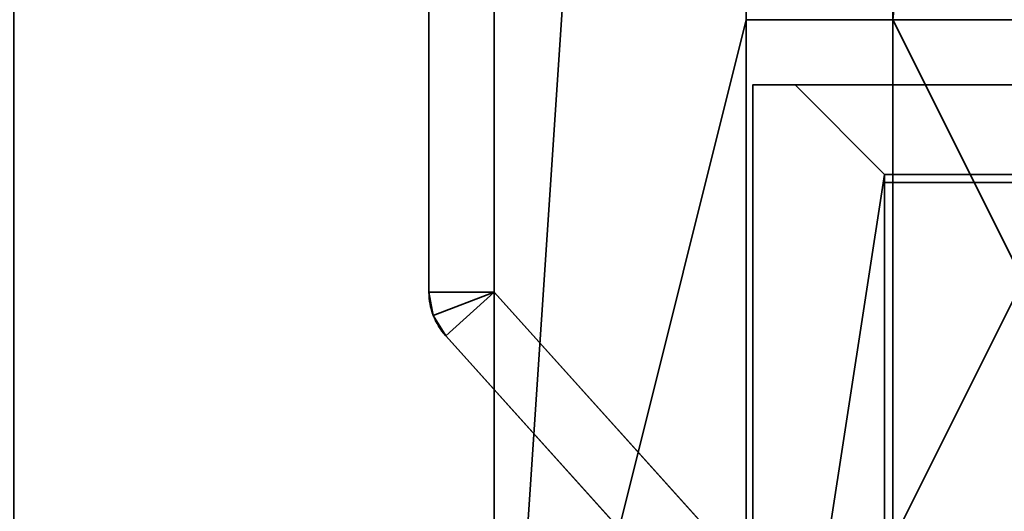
# Model space of a CAD drawing. Header units: millimetres. Extents: x -490 to 6690, y -115 to 152.
# Tile 246 of 256: x 1110 to 1140, y 6 to 21. Entities that reach past the tile are written whole.
import ezdxf

# ---------------------------------------------------------------- set-up
doc = ezdxf.new("R2010")
doc.units = ezdxf.units.MM
doc.layers.add('151', color=253, linetype='Continuous')

# ---------------------------------------------------------------- blocks, each defined once
blk = doc.blocks.new('UG_SURFACE_002')
at = {"layer": '151', "color": 252, "linetype": 'Continuous', "lineweight": 35}
for points in [[(2040, -6.2, 2202.5), (2040, 133.2, 2202.5), (960, 133.2, 2202.5), (960, -6.2, 2202.5)], [(1110, -6.2, 2052.5), (1110, 133.2, 2052.5), (1890, 133.2, 2052.5), (1890, -6.2, 2052.5)]]:
    blk.add_3dface(points, dxfattribs=at)
blk = doc.blocks.new('UG_SURFACE_124')
at = {"layer": '151', "color": 252, "linetype": 'Continuous', "lineweight": 35}
for points in [[(1122.75, 12.635, 1008.25), (1122.75, 36, 1008.25), (1124.75, 36, 1008.25), (1124.75, 12.635, 1008.25)], [(1124.75, 12.635, 1172.25), (1124.75, 36, 1172.25), (1122.75, 36, 1172.25), (1122.75, 12.635, 1172.25)], [(1122.75, 36, 1008.25), (1122.75, 12.635, 1008.25), (1122.75, 12.635, 1020.25), (1122.75, 23.75, 1020.25)], [(1122.75, 23.75, 1160.25), (1122.75, 12.635, 1160.25), (1122.75, 12.635, 1172.25), (1122.75, 36, 1172.25)], [(1124.75, 36, 1172.25), (1124.75, 12.635, 1172.25), (1124.75, 12.635, 1160.25), (1124.75, 23.75, 1160.25)], [(1124.75, 23.75, 1020.25), (1124.75, 12.635, 1020.25), (1124.75, 12.635, 1008.25), (1124.75, 36, 1008.25)], [(1124.75, 12.635, 1020.25), (1124.75, 23.75, 1020.25), (1122.75, 23.75, 1020.25), (1122.75, 12.635, 1020.25)], [(1122.75, 12.635, 1160.25), (1122.75, 23.75, 1160.25), (1124.75, 23.75, 1160.25), (1124.75, 12.635, 1160.25)], [(1122.75, 23.75, 1084.25), (1122.75, 12.635, 1084.25), (1122.75, 12.635, 1096.25), (1122.75, 23.75, 1096.25)], [(1122.75, 12.635, 1084.25), (1122.75, 23.75, 1084.25), (1124.75, 23.75, 1084.25), (1124.75, 12.635, 1084.25)], [(1124.75, 12.635, 1096.25), (1124.75, 23.75, 1096.25), (1122.75, 23.75, 1096.25), (1122.75, 12.635, 1096.25)], [(1124.75, 23.75, 1096.25), (1124.75, 12.635, 1096.25), (1124.75, 12.635, 1084.25), (1124.75, 23.75, 1084.25)], [(1122.883, 11.918, 1008.25), (1122.883, 11.918, 1020.25), (1122.75, 12.635, 1020.25), (1122.75, 12.635, 1008.25)], [(1124.75, 12.635, 1008.25), (1122.883, 11.918, 1008.25), (1122.75, 12.635, 1008.25)], [(1122.75, 12.635, 1020.25), (1122.883, 11.918, 1020.25), (1124.75, 12.635, 1020.25)], [(1122.75, 12.635, 1172.25), (1122.883, 11.918, 1172.25), (1124.75, 12.635, 1172.25)], [(1122.883, 11.918, 1160.25), (1122.883, 11.918, 1172.25), (1122.75, 12.635, 1172.25), (1122.75, 12.635, 1160.25)], [(1124.75, 12.635, 1160.25), (1122.883, 11.918, 1160.25), (1122.75, 12.635, 1160.25)], [(1122.883, 11.918, 1084.25), (1122.883, 11.918, 1096.25), (1122.75, 12.635, 1096.25), (1122.75, 12.635, 1084.25)], [(1124.75, 12.635, 1084.25), (1122.883, 11.918, 1084.25), (1122.75, 12.635, 1084.25)], [(1122.75, 12.635, 1096.25), (1122.883, 11.918, 1096.25), (1124.75, 12.635, 1096.25)], [(1123.264, 11.297, 1008.25), (1122.883, 11.918, 1008.25), (1124.75, 12.635, 1008.25)], [(1124.75, 12.635, 1020.25), (1122.883, 11.918, 1020.25), (1123.264, 11.297, 1020.25)], [(1124.75, 12.635, 1172.25), (1122.883, 11.918, 1172.25), (1123.264, 11.297, 1172.25)], [(1123.264, 11.297, 1160.25), (1122.883, 11.918, 1160.25), (1124.75, 12.635, 1160.25)], [(1123.264, 11.297, 1084.25), (1122.883, 11.918, 1084.25), (1124.75, 12.635, 1084.25)], [(1124.75, 12.635, 1096.25), (1122.883, 11.918, 1096.25), (1123.264, 11.297, 1096.25)], [(1130.75, 2.982, 1008.25), (1123.264, 11.297, 1008.25), (1124.75, 12.635, 1008.25), (1132.236, 4.321, 1008.25)], [(1132.236, 4.321, 1020.25), (1124.75, 12.635, 1020.25), (1123.264, 11.297, 1020.25), (1130.75, 2.982, 1020.25)], [(1132.236, 4.321, 1172.25), (1124.75, 12.635, 1172.25), (1123.264, 11.297, 1172.25), (1130.75, 2.982, 1172.25)], [(1130.75, 2.982, 1160.25), (1123.264, 11.297, 1160.25), (1124.75, 12.635, 1160.25), (1132.236, 4.321, 1160.25)], [(1130.75, 2.982, 1084.25), (1123.264, 11.297, 1084.25), (1124.75, 12.635, 1084.25), (1132.236, 4.321, 1084.25)], [(1132.236, 4.321, 1096.25), (1124.75, 12.635, 1096.25), (1123.264, 11.297, 1096.25), (1130.75, 2.982, 1096.25)], [(1132.236, 4.321, 1020.25), (1132.236, 4.321, 1008.25), (1124.75, 12.635, 1008.25), (1124.75, 12.635, 1020.25)], [(1124.75, 12.635, 1160.25), (1124.75, 12.635, 1172.25), (1132.236, 4.321, 1172.25), (1132.236, 4.321, 1160.25)], [(1132.236, 4.321, 1096.25), (1132.236, 4.321, 1084.25), (1124.75, 12.635, 1084.25), (1124.75, 12.635, 1096.25)], [(1123.264, 11.297, 1008.25), (1123.264, 11.297, 1020.25), (1122.883, 11.918, 1020.25), (1122.883, 11.918, 1008.25)], [(1123.264, 11.297, 1160.25), (1123.264, 11.297, 1172.25), (1122.883, 11.918, 1172.25), (1122.883, 11.918, 1160.25)], [(1123.264, 11.297, 1084.25), (1123.264, 11.297, 1096.25), (1122.883, 11.918, 1096.25), (1122.883, 11.918, 1084.25)], [(1123.264, 11.297, 1020.25), (1123.264, 11.297, 1008.25), (1130.75, 2.982, 1008.25), (1130.75, 2.982, 1020.25)], [(1130.75, 2.982, 1160.25), (1130.75, 2.982, 1172.25), (1123.264, 11.297, 1172.25), (1123.264, 11.297, 1160.25)], [(1123.264, 11.297, 1096.25), (1123.264, 11.297, 1084.25), (1130.75, 2.982, 1084.25), (1130.75, 2.982, 1096.25)]]:
    blk.add_3dface(points, dxfattribs=at)
blk = doc.blocks.new('UG_SURFACE_131')
at = {"layer": '151', "color": 254, "linetype": 'Continuous', "lineweight": 35}
for points in [[(1124.75, 136.75, 2032.75), (1124.75, -10, 2032.75), (1132.5, 106, 2025)], [(1132.5, 106, -7.5), (1124.75, -10, -7.5), (1124.75, 136.75, -7.5)], [(1124.75, -10, 2032.75), (1124.75, 136.75, 2032.75), (1124.75, 136.75, -7.5), (1124.75, -10, -7.5)], [(1137, 106, 2020.5), (1137, 21, 2020.5), (1148.75, 131.75, 2008.75), (1148.702, 132.05, 2008.798)], [(1141, 13, 2016.5), (1145, 13, 2012.5), (1148.75, 131.75, 2008.75), (1137, 21, 2020.5)], [(1148.75, 131.75, -7.5), (1148.75, 5, -7.5), (1137, 106, -7.5)], [(1132.5, 21, 2025), (1132.5, 106, 2025), (1124.75, -10, 2032.75)], [(1124.75, -10, -7.5), (1132.5, 106, -7.5), (1132.5, 21, -7.5)], [(1132.5, 21, 2025), (1137, 21, 2020.5), (1137, 106, 2020.5), (1132.5, 106, 2025)], [(1132.5, 106, -7.5), (1137, 106, -7.5), (1137, 21, -7.5), (1132.5, 21, -7.5)], [(1137, 21, -7.5), (1137, 106, -7.5), (1145, 13, -7.5), (1141, 13, -7.5)], [(1145, 13, -7.5), (1137, 106, -7.5), (1148.75, 5, -7.5)], [(1124.75, -10, 2032.75), (1130.5, -10, 2027), (1132.5, -8, 2025), (1132.5, 21, 2025)], [(1132.5, 21, -7.5), (1132.5, -8, -7.5), (1130.5, -10, -7.5), (1124.75, -10, -7.5)], [(1132.5, 21, 2025), (1132.5, -8, 2025), (1132.5, -8, -7.5), (1132.5, 21, -7.5)], [(1137, 21, 2020.5), (1132.5, 21, 2025), (1132.5, 21, -7.5), (1137, 21, -7.5)], [(1137, 5, 2020.5), (1137, 21, 2020.5), (1137, 21, -7.5), (1137, 5, -7.5)], [(1137, 21, 2020.5), (1137, 5, 2020.5), (1141, 5, 2016.5), (1141, 13, 2016.5)], [(1141, 13, -7.5), (1137, 5, -7.5), (1137, 21, -7.5)], [(1141, 13, -7.5), (1141, 5, -7.5), (1137, 5, -7.5)]]:
    blk.add_3dface(points, dxfattribs=at)
blk = doc.blocks.new('UG_SURFACE_133')
at = {"layer": '151', "color": 254, "linetype": 'Continuous', "lineweight": 35}
for points in [[(1132.5, 106, 2025), (1124.75, -10, 2032.75), (1124.75, 136.75, 2032.75)], [(1875.25, -10, 2032.75), (1875.25, 136.75, 2032.75), (1124.75, 136.75, 2032.75), (1124.75, -10, 2032.75)], [(1148.698, 132.138, 2008.802), (1148.75, 131.75, 2008.75), (1137, 21, 2020.5), (1137, 106, 2020.5)], [(1137, 21, 2020.5), (1148.75, 131.75, 2008.75), (1145, 13, 2012.5), (1141, 13, 2016.5)], [(1124.75, -10, 2032.75), (1132.5, 106, 2025), (1132.5, 21, 2025)], [(1132.5, 106, 2025), (1137, 106, 2020.5), (1137, 21, 2020.5), (1132.5, 21, 2025)], [(1132.5, 21, 2025), (1132.5, -8, 2025), (1130.5, -10, 2027), (1124.75, -10, 2032.75)], [(1867.5, 21, 2025), (1867.5, -8, 2025), (1132.5, -8, 2025), (1132.5, 21, 2025)], [(1867.5, 21, 2025), (1132.5, 21, 2025), (1137, 21, 2020.5), (1863, 21, 2020.5)], [(1863, 5, 2020.5), (1863, 21, 2020.5), (1137, 21, 2020.5), (1137, 5, 2020.5)], [(1141, 13, 2016.5), (1141, 5, 2016.5), (1137, 5, 2020.5), (1137, 21, 2020.5)]]:
    blk.add_3dface(points, dxfattribs=at)
blk = doc.blocks.new('UG_SURFACE_155')
at = {"layer": '151', "color": 7, "linetype": 'Continuous', "lineweight": 35}
for points in [[(1136.75, -22, -7.5), (1136.75, 16, -7.5), (1137, 16, -7.5), (1137, -22, -7.5)], [(1136.75, 16, -7.5), (1136.75, -22, -7.5), (1136.75, -22, 2020.75), (1136.75, 16, 2020.75)], [(1136.75, 16, 2020.75), (1137, 16, 2020.5), (1137, 16, -7.5), (1136.75, 16, -7.5)], [(1137, -22, 2020.5), (1137, 16, 2020.5), (1136.75, 16, 2020.75), (1136.75, -22, 2020.75)], [(1137, 16, 2020.5), (1137, -22, 2020.5), (1137, -22, -7.5), (1137, 16, -7.5)]]:
    blk.add_3dface(points, dxfattribs=at)
blk = doc.blocks.new('UG_SURFACE_156')
at = {"layer": '151', "color": 14, "linetype": 'Continuous', "lineweight": 35}
for points in [[(1132.7, -10, 2024.8), (1132.7, 19, 2024.8), (1132.7, 19, -7.5), (1132.7, -10, -7.5)], [(1134, 19, 2023.5), (1134, 19, -7.5), (1132.7, 19, -7.5), (1132.7, 19, 2024.8)], [(1132.7, -10, -7.5), (1132.7, 19, -7.5), (1134, 19, -7.5), (1136.75, 16.25, -7.5)], [(1136.75, 16.25, 2020.75), (1134, 19, 2023.5), (1132.7, 19, 2024.8), (1132.7, -10, 2024.8)], [(1134, 19, 2023.5), (1136.75, 16.25, 2020.75), (1136.75, 16.25, -7.5), (1134, 19, -7.5)], [(1136.75, 16.25, -7.5), (1136.75, -22, -7.5), (1132.7, -10, -7.5)], [(1132.7, -10, 2024.8), (1136.75, -22, 2020.75), (1136.75, 16.25, 2020.75)], [(1136.75, 16.25, 2020.75), (1136.75, -22, 2020.75), (1136.75, -22, -7.5), (1136.75, 16.25, -7.5)]]:
    blk.add_3dface(points, dxfattribs=at)
blk = doc.blocks.new('UG_SURFACE_159')
at = {"layer": '151', "color": 14, "linetype": 'Continuous', "lineweight": 35}
for points in [[(1867.3, 19, 2024.8), (1866, 19, 2023.5), (1134, 19, 2023.5), (1132.7, 19, 2024.8)], [(1867.3, -10, 2024.8), (1867.3, 19, 2024.8), (1132.7, 19, 2024.8), (1132.7, -10, 2024.8)], [(1132.7, -10, 2024.8), (1132.7, 19, 2024.8), (1134, 19, 2023.5), (1136.75, 16.25, 2020.75)], [(1866, 19, 2023.5), (1863.25, 16.25, 2020.75), (1136.75, 16.25, 2020.75), (1134, 19, 2023.5)], [(1136.75, 16.25, 2020.75), (1136.75, -22, 2020.75), (1132.7, -10, 2024.8)], [(1863.25, 16.25, 2020.75), (1863.25, -22, 2020.75), (1136.75, -22, 2020.75), (1136.75, 16.25, 2020.75)]]:
    blk.add_3dface(points, dxfattribs=at)
blk = doc.blocks.new('UG_SURFACE_160')
at = {"layer": '151', "color": 7, "linetype": 'Continuous', "lineweight": 35}
for points in [[(1136.75, 16, 2020.75), (1136.75, -22, 2020.75), (1863.25, -22, 2020.75), (1863.25, 16, 2020.75)], [(1863, 16, 2020.5), (1137, 16, 2020.5), (1136.75, 16, 2020.75), (1863.25, 16, 2020.75)], [(1136.75, -22, 2020.75), (1136.75, 16, 2020.75), (1137, 16, 2020.5), (1137, -22, 2020.5)], [(1863, 16, 2020.5), (1863, -22, 2020.5), (1137, -22, 2020.5), (1137, 16, 2020.5)]]:
    blk.add_3dface(points, dxfattribs=at)

msp = doc.modelspace()

# ---------------------------------------------------------------- linework, layer by layer
at = {"layer": '151', "linetype": 'Continuous', "lineweight": -3}
for p, q in [((1124.75, -10, 2032.75), (1124.75, 136.75, 2032.75)), ((1124.75, -10, -7.5), (1124.75, 136.75, -7.5)), ((1124.75, -10, 2032.75), (1124.75, 136.75, 2032.75)), ((1122.75, 58.75, 1172.25), (1122.75, 12.635, 1172.25)), ((1122.75, 58.75, 1008.25), (1122.75, 12.635, 1008.25)), ((1124.75, 12.635, 1172.25), (1124.75, 58.75, 1172.25)), ((1124.75, 12.635, 1008.25), (1124.75, 58.75, 1008.25)), ((1122.75, 23.75, 1096.25), (1122.75, 12.635, 1096.25)), ((1122.75, 12.635, 1084.25), (1122.75, 23.75, 1084.25)), ((1122.75, 23.75, 1020.25), (1122.75, 12.635, 1020.25)), ((1122.75, 12.635, 1160.25), (1122.75, 23.75, 1160.25)), ((1124.75, 23.75, 1084.25), (1124.75, 12.635, 1084.25)), ((1124.75, 23.75, 1160.25), (1124.75, 12.635, 1160.25)), ((1124.75, 12.635, 1020.25), (1124.75, 23.75, 1020.25)), ((1124.75, 12.635, 1096.25), (1124.75, 23.75, 1096.25)), ((1132.5, 21, 2025), (1132.5, -8, 2025)), ((1137, 21, -7.5), (1132.5, 21, -7.5)), ((1867.5, 21, 2025), (1132.5, 21, 2025)), ((1132.5, 21, 2025), (1132.5, 21, -7.5)), ((1132.5, 21, 2025), (1132.5, -8, 2025)), ((1132.5, 21, -7.5), (1132.5, -8, -7.5)), ((1137, 5, 2020.5), (1137, 21, 2020.5)), ((1137, 21, 2020.5), (1137, 21, -7.5)), ((1137, 5, 2020.5), (1137, 21, 2020.5)), ((1137, 5, -7.5), (1137, 21, -7.5)), ((1863, 21, 2020.5), (1137, 21, 2020.5)), ((1132.7, 19, 2024.8), (1134, 19, 2023.5)), ((1132.7, -10, 2024.8), (1132.7, 19, 2024.8)), ((1132.7, -10, -7.5), (1132.7, 19, -7.5)), ((1132.7, 19, -7.5), (1134, 19, -7.5)), ((1867.3, 19, 2024.8), (1132.7, 19, 2024.8)), ((1134, 19, 2023.5), (1132.7, 19, 2024.8)), ((1132.7, 19, 2024.8), (1132.7, 19, -7.5)), ((1132.7, -10, 2024.8), (1132.7, 19, 2024.8)), ((1134, 19, 2023.5), (1134, 19, -7.5)), ((1866, 19, 2023.5), (1134, 19, 2023.5)), ((1134, 19, -7.5), (1136.75, 16.25, -7.5)), ((1134, 19, 2023.5), (1136.75, 16.25, 2020.75)), ((1136.75, 16.25, 2020.75), (1134, 19, 2023.5)), ((1863.25, 16.25, 2020.75), (1136.75, 16.25, 2020.75)), ((1136.75, 16.25, -7.5), (1136.75, -22, -7.5)), ((1136.75, 16.25, 2020.75), (1136.75, 16.25, -7.5)), ((1136.75, 16.25, 2020.75), (1136.75, -22, 2020.75)), ((1136.75, 16.25, 2020.75), (1136.75, -22, 2020.75)), ((1136.75, 16, 2020.75), (1136.75, -22, 2020.75)), ((1137, 16, 2020.5), (1136.75, 16, 2020.75)), ((1137, 16, -7.5), (1136.75, 16, -7.5)), ((1136.75, 16, -7.5), (1136.75, -22, -7.5)), ((1136.75, 16, 2020.75), (1136.75, -22, 2020.75)), ((1136.75, 16, 2020.75), (1137, 16, 2020.5)), ((1863.25, 16, 2020.75), (1136.75, 16, 2020.75)), ((1136.75, 16, 2020.75), (1136.75, 16, -7.5)), ((1863, 16, 2020.5), (1137, 16, 2020.5)), ((1137, 16, -7.5), (1137, -22, -7.5)), ((1137, 16, 2020.5), (1137, -22, 2020.5)), ((1137, 16, 2020.5), (1137, -22, 2020.5)), ((1137, 16, 2020.5), (1137, 16, -7.5)), ((1122.75, 12.635, 1172.25), (1122.75, 12.635, 1160.25)), ((1122.75, 12.635, 1096.25), (1122.75, 12.635, 1084.25)), ((1122.75, 12.635, 1020.25), (1122.75, 12.635, 1008.25)), ((1124.75, 12.635, 1084.25), (1132.236, 4.321, 1084.25)), ((1132.236, 4.321, 1172.25), (1124.75, 12.635, 1172.25)), ((1124.75, 12.635, 1172.25), (1124.75, 12.635, 1160.25)), ((1132.236, 4.321, 1008.25), (1124.75, 12.635, 1008.25)), ((1132.236, 4.321, 1020.25), (1124.75, 12.635, 1020.25)), ((1124.75, 12.635, 1160.25), (1132.236, 4.321, 1160.25)), ((1124.75, 12.635, 1020.25), (1124.75, 12.635, 1008.25)), ((1132.236, 4.321, 1096.25), (1124.75, 12.635, 1096.25)), ((1124.75, 12.635, 1096.25), (1124.75, 12.635, 1084.25)), ((1123.264, 11.297, 1020.25), (1130.75, 2.982, 1020.25)), ((1130.75, 2.982, 1160.25), (1123.264, 11.297, 1160.25)), ((1123.264, 11.297, 1096.25), (1123.264, 11.297, 1084.25)), ((1123.264, 11.297, 1172.25), (1123.264, 11.297, 1160.25)), ((1123.264, 11.297, 1172.25), (1130.75, 2.982, 1172.25)), ((1123.264, 11.297, 1096.25), (1130.75, 2.982, 1096.25)), ((1123.264, 11.297, 1008.25), (1130.75, 2.982, 1008.25)), ((1123.264, 11.297, 1020.25), (1123.264, 11.297, 1008.25)), ((1130.75, 2.982, 1084.25), (1123.264, 11.297, 1084.25))]:
    msp.add_line(p, q, dxfattribs=at)
at = {"layer": '151', "linetype": 'Continuous', "lineweight": -3, "extrusion": (0, 0, -1)}
for centre, end in [((-1124.75, 12.635, -1160.25), 360), ((-1124.75, 12.635, -1084.25), 0)]:
    msp.add_arc(centre, 2, 318, end, dxfattribs=at)
at = {"layer": '151', "linetype": 'Continuous', "lineweight": -3}
for centre in [(1124.75, 12.635, 1096.25), (1124.75, 12.635, 1172.25), (1124.75, 12.635, 1020.25), (1124.75, 12.635, 1008.25)]:
    msp.add_arc(centre, 2, 180, 222, dxfattribs=at)

# ---------------------------------------------------------------- block references
for name in ['UG_SURFACE_131', 'UG_SURFACE_133', 'UG_SURFACE_002', 'UG_SURFACE_124', 'UG_SURFACE_156', 'UG_SURFACE_159', 'UG_SURFACE_155', 'UG_SURFACE_160']:
    msp.add_blockref(name, (0, 0), dxfattribs=at)

doc.saveas('drawing.dxf')
